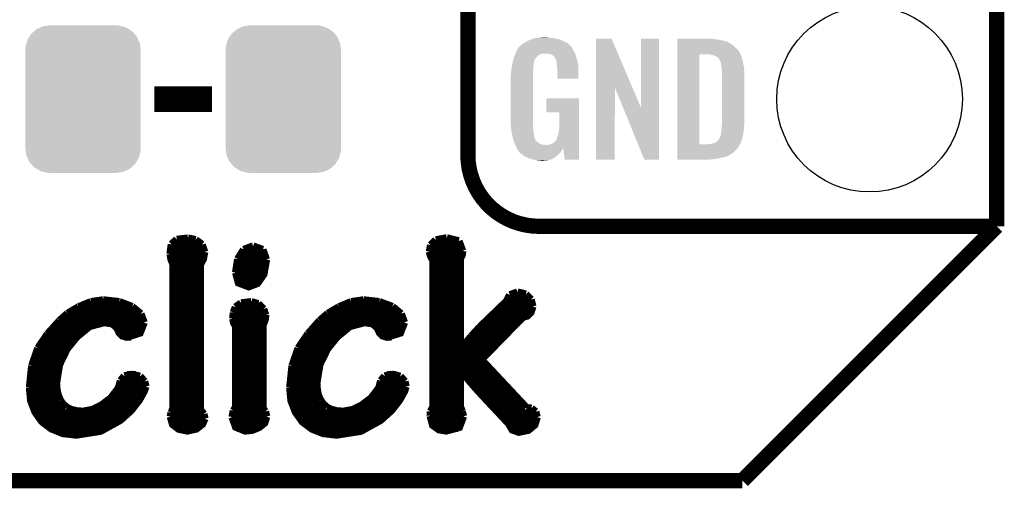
# Model space of a CAD drawing. Extents: x -1.3 to 24.2, y -3.9 to 39.2.
# Tile 12 of 24: x 14.4 to 24.2, y -3.9 to 0.8. Entities that reach past the tile are written whole.
import ezdxf

# ---------------------------------------------------------------- set-up
doc = ezdxf.new("R2010")
doc.units = 0
doc.layers.get('0').update_dxf_attribs({"linetype": 'CONTINUOUS'})
for name, color, linetype in [('NORA-B266_CLICK_V100_GKO', 5, 'CONTINUOUS'), ('NORA-B266_CLICK_V100_GTO', 14, 'CONTINUOUS'), ('NORA-B266_CLICK_V100_GTS', 12, 'CONTINUOUS')]:
    doc.layers.add(name, color=color, linetype=linetype)

# ---------------------------------------------------------------- blocks, each defined once
blk = doc.blocks.new('CUSTOM_61')
for points in [[(-0.486794, 0.678626), (-0.465932, 0.697008), (0.490572, 0.678626), (0.461224, 0.697008)], [(-0.465932, 0.697008), (-0.425122, 0.715892), (0.461224, 0.697008), (0.431072, 0.715892)], [(-0.425122, 0.715892), (-0.402214, 0.726492), (0.431072, 0.715892), (0.392864, 0.726492)], [(-0.402214, 0.726492), (-0.346074, 0.73466), (0.392864, 0.726492), (0.36342, 0.73466)], [(-0.346074, 0.73466), (-0.33274, 0.7366), (0.36342, 0.73466), (0.33274, 0.7366)], [(-0.563878, 0.562234), (-0.555872, 0.591092), (0.566472, 0.562234), (0.55312, 0.591092)], [(-0.555872, 0.591092), (-0.53404, 0.625952), (0.55312, 0.591092), (0.536988, 0.625952)], [(-0.53404, 0.625952), (-0.518606, 0.650592), (0.536988, 0.625952), (0.515276, 0.650592)], [(-0.518606, 0.650592), (-0.486794, 0.678626), (0.515276, 0.650592), (0.490572, 0.678626)], [(-0.57658, 0.49276), (-0.57464, 0.52344), (0.57658, 0.49276), (0.572118, 0.52344)], [(-0.57658, -0.49276), (-0.57658, 0.49276), (0.57658, -0.49276), (0.57658, 0.49276)], [(-0.57464, 0.52344), (-0.563878, 0.562234), (0.572118, 0.52344), (0.566472, 0.562234)], [(-0.572116, -0.52344), (-0.57658, -0.49276), (0.57464, -0.52344), (0.57658, -0.49276)], [(-0.566472, -0.562234), (-0.572116, -0.52344), (0.563876, -0.562234), (0.57464, -0.52344)], [(-0.553118, -0.591092), (-0.566472, -0.562234), (0.555872, -0.591092), (0.563876, -0.562234)], [(-0.536988, -0.625952), (-0.553118, -0.591092), (0.534038, -0.625952), (0.555872, -0.591092)], [(-0.515274, -0.650592), (-0.536988, -0.625952), (0.518606, -0.650592), (0.534038, -0.625952)], [(-0.490572, -0.678626), (-0.515274, -0.650592), (0.486792, -0.678626), (0.518606, -0.650592)], [(-0.461222, -0.697008), (-0.490572, -0.678626), (0.465932, -0.697008), (0.486792, -0.678626)], [(-0.431072, -0.715892), (-0.461222, -0.697008), (0.42512, -0.715892), (0.465932, -0.697008)], [(-0.392862, -0.726492), (-0.431072, -0.715892), (0.402214, -0.726492), (0.42512, -0.715892)], [(-0.36342, -0.73466), (-0.392862, -0.726492), (0.346072, -0.73466), (0.402214, -0.726492)], [(-0.33274, -0.7366), (-0.36342, -0.73466), (0.33274, -0.7366), (0.346072, -0.73466)]]:
    blk.add_solid(points)
blk = doc.blocks.new('ROUND_23')
blk.add_circle((0, 0), 0.9271)

msp = doc.modelspace()

# ---------------------------------------------------------------- linework, layer by layer
at = {"layer": 'NORA-B266_CLICK_V100_GKO', "const_width": 0.1524}
for points in [[(24.13, -1.27), (24.13, 36.83)], [(21.59, -3.81), (24.13, -1.27)], [(-1.27, -3.81), (21.59, -3.81)]]:
    msp.add_lwpolyline(points, dxfattribs=at)
at = {"layer": 'NORA-B266_CLICK_V100_GTO'}
for points, const_width in [([(18.8468, -0.5588), (18.8468, 18.3388)], 0.1524), ([(15.71244, 0), (16.29156, 0)], 0.254), ([(19.558, -1.27), (24.13, -1.27)], 0.1524), ([(22.84984, -1.27), (23.8506, -1.27)], 0.1524), ([(15.88516, -1.45034), (15.9385, -1.40208)], 0.0762), ([(15.9385, -1.40208), (16.05026, -1.38938)], 0.0762), ([(16.05026, -1.38938), (16.12646, -1.40462)], 0.0762), ([(16.12646, -1.40462), (16.18996, -1.45288)], 0.0762), ([(18.47596, -1.45796), (18.52676, -1.40716)], 0.0762), ([(18.52676, -1.40716), (18.63598, -1.38684)], 0.0762), ([(18.63598, -1.38684), (18.75536, -1.41732)], 0.0762), ([(15.87246, -1.54686), (15.88516, -1.45034)], 0.0762), ([(15.88262, -1.45796), (16.19504, -1.45796)], 0.0762), ([(16.18996, -1.45288), (16.21536, -1.52654)], 0.0762), ([(16.5481, -1.59766), (16.60652, -1.50368)], 0.0762), ([(16.60652, -1.50368), (16.69796, -1.46812)], 0.0762), ([(16.69796, -1.46812), (16.7005, -1.46812)], 0.0762), ([(16.7005, -1.46812), (16.79702, -1.50368)], 0.0762), ([(16.79702, -1.50368), (16.83258, -1.60274)], 0.0762), ([(18.46326, -1.524), (18.47596, -1.45796)], 0.0762), ([(18.47596, -1.45796), (18.7833, -1.45796)], 0.0762), ([(18.75536, -1.41732), (18.79346, -1.51638)], 0.0762), ([(15.87246, -1.53416), (16.21536, -1.53416)], 0.0762), ([(15.87246, -1.54686), (15.88262, -1.6002), (15.9004, -1.64592)], 0.0762), ([(15.88516, -1.61036), (16.19758, -1.61036)], 0.0762), ([(16.17218, -3.10134), (16.17218, -1.65354), (16.20266, -1.59512), (16.21536, -1.52654)], 0.0762), ([(16.52778, -1.73228), (16.5481, -1.59766)], 0.0762), ([(16.52778, -1.73228), (16.55572, -1.83388), (16.65732, -1.87198), (16.74368, -1.83896), (16.80718, -1.74752), (16.83258, -1.60274)], 0.0762), ([(16.54302, -1.61036), (16.83258, -1.61036)], 0.0762), ([(16.57858, -1.53416), (16.81988, -1.53416)], 0.0762), ([(18.46326, -1.524), (18.47088, -1.55448), (18.48358, -1.58496), (18.49882, -1.60528)], 0.0762), ([(18.4658, -1.53416), (18.79092, -1.53416)], 0.0762), ([(18.49882, -3.07594), (18.49882, -1.60528)], 0.0762), ([(18.49882, -1.61036), (18.7706, -1.61036)], 0.0762), ([(18.7706, -1.59258), (18.78838, -1.55702), (18.79346, -1.51638)], 0.0762), ([(18.7706, -2.49174), (18.7706, -1.59258)], 0.0762), ([(15.9004, -3.09372), (15.9004, -1.64592)], 0.0762), ([(15.9004, -1.68656), (16.17218, -1.68656)], 0.0762), ([(16.52778, -1.68656), (16.82496, -1.68656)], 0.0762), ([(18.49882, -1.68656), (18.7706, -1.68656)], 0.0762), ([(15.9004, -1.76276), (16.17218, -1.76276)], 0.0762), ([(16.52778, -1.76276), (16.79956, -1.76276)], 0.0762), ([(18.49882, -1.76276), (18.7706, -1.76276)], 0.0762), ([(15.9004, -1.83896), (16.17218, -1.83896)], 0.0762), ([(16.56334, -1.83896), (16.74368, -1.83896)], 0.0762), ([(18.49882, -1.83896), (18.7706, -1.83896)], 0.0762), ([(15.9004, -1.91516), (16.17218, -1.91516)], 0.0762), ([(15.9004, -1.99136), (16.17218, -1.99136)], 0.0762), ([(18.49882, -1.91516), (18.7706, -1.91516)], 0.0762), ([(18.49882, -1.99136), (18.7706, -1.99136)], 0.0762), ([(19.23288, -2.0193), (19.2659, -1.9558)], 0.0762), ([(19.23796, -1.99136), (19.47164, -1.99136)], 0.0762), ([(19.2659, -1.9558), (19.3421, -1.92786)], 0.0762), ([(19.3421, -1.92786), (19.42592, -1.94818)], 0.0762), ([(19.42592, -1.94818), (19.47672, -2.00152)], 0.0762), ([(19.47672, -2.00152), (19.4945, -2.0701)], 0.0762), ([(14.8463, -2.14122), (14.95806, -2.07518)], 0.0762), ([(14.95806, -2.07518), (15.07998, -2.02438)], 0.0762), ([(14.97076, -2.06756), (15.48384, -2.06756)], 0.0762), ([(15.07998, -2.02438), (15.2019, -2.0066)], 0.0762), ([(15.2019, -2.0066), (15.20444, -2.0066)], 0.0762), ([(15.20444, -2.0066), (15.36446, -2.02438)], 0.0762), ([(15.36446, -2.02438), (15.49146, -2.07264)], 0.0762), ([(15.49146, -2.07264), (15.57782, -2.14376)], 0.0762), ([(15.9004, -2.06756), (16.17218, -2.06756)], 0.0762), ([(16.50492, -2.13106), (16.52524, -2.07772)], 0.0762), ([(16.52524, -2.07772), (16.58112, -2.03708)], 0.0762), ([(16.53286, -2.06756), (16.77924, -2.06756)], 0.0762), ([(16.58112, -2.03708), (16.68272, -2.02438)], 0.0762), ([(16.68272, -2.02438), (16.7513, -2.0447)], 0.0762), ([(16.7513, -2.0447), (16.80464, -2.0955)], 0.0762), ([(16.80464, -2.0955), (16.82496, -2.15646)], 0.0762), ([(17.44726, -2.14122), (17.55902, -2.07518)], 0.0762), ([(17.55902, -2.07518), (17.68094, -2.02438)], 0.0762), ([(17.57172, -2.06756), (18.0848, -2.06756)], 0.0762), ([(17.68094, -2.02438), (17.80286, -2.0066)], 0.0762), ([(17.80286, -2.0066), (17.8054, -2.0066)], 0.0762), ([(17.8054, -2.0066), (17.96288, -2.02438)], 0.0762), ([(17.96288, -2.02438), (18.09242, -2.07264)], 0.0762), ([(18.09242, -2.07264), (18.17878, -2.14376)], 0.0762), ([(18.49882, -2.06756), (18.7706, -2.06756)], 0.0762), ([(18.96618, -2.27584), (19.23288, -2.0193)], 0.0762), ([(18.98142, -2.60096), (19.39544, -2.17678), (19.43862, -2.16408), (19.47672, -2.12598), (19.4945, -2.0701)], 0.0762), ([(19.18208, -2.06756), (19.4945, -2.06756)], 0.0762), ([(14.76756, -2.21234), (14.8463, -2.14122)], 0.0762), ([(14.84376, -2.14376), (15.57782, -2.14376)], 0.0762), ([(15.57782, -2.14376), (15.61084, -2.23012)], 0.0762), ([(15.9004, -2.14376), (16.17218, -2.14376)], 0.0762), ([(16.49984, -2.19202), (16.50492, -2.13106)], 0.0762), ([(16.49984, -2.19202), (16.50746, -2.23266), (16.52778, -2.26822)], 0.0762), ([(16.50238, -2.14376), (16.82496, -2.14376)], 0.0762), ([(16.79702, -3.08864), (16.79702, -2.25552), (16.80718, -2.2352), (16.81988, -2.20218), (16.82496, -2.159), (16.82496, -2.15646)], 0.0762), ([(17.36598, -2.21234), (17.44726, -2.14122)], 0.0762), ([(17.44472, -2.14376), (18.17878, -2.14376)], 0.0762), ([(18.17878, -2.14376), (18.2118, -2.23012)], 0.0762), ([(18.49882, -2.14376), (18.7706, -2.14376)], 0.0762), ([(19.10334, -2.14376), (19.46656, -2.14376)], 0.0762), ([(14.64818, -2.34442), (14.76756, -2.21234)], 0.0762), ([(14.68882, -2.29616), (15.0241, -2.29616)], 0.0762), ([(14.73454, -2.83718), (14.76502, -2.65176), (14.84122, -2.49428), (14.93774, -2.3749), (15.06728, -2.26822), (15.21206, -2.23012), (15.28826, -2.24028), (15.32636, -2.26822), (15.34922, -2.2987), (15.36446, -2.33426), (15.3924, -2.3622), (15.44066, -2.3749), (15.5702, -2.33426), (15.61084, -2.23012)], 0.0762), ([(14.75994, -2.21996), (15.61084, -2.21996)], 0.0762), ([(15.34668, -2.29616), (15.5956, -2.29616)], 0.0762), ([(15.9004, -2.21996), (16.17218, -2.21996)], 0.0762), ([(15.9004, -2.29616), (16.17218, -2.29616)], 0.0762), ([(16.50238, -2.21996), (16.8148, -2.21996)], 0.0762), ([(16.52778, -3.07594), (16.52778, -2.26822)], 0.0762), ([(16.52778, -2.29616), (16.79702, -2.29616)], 0.0762), ([(17.24914, -2.34442), (17.36598, -2.21234)], 0.0762), ([(17.28978, -2.29616), (17.62506, -2.29616)], 0.0762), ([(17.3355, -2.83718), (17.36598, -2.65176), (17.44218, -2.49428), (17.5387, -2.3749), (17.66824, -2.26822), (17.81302, -2.23012), (17.88922, -2.24028), (17.92732, -2.26822), (17.95018, -2.2987), (17.96542, -2.33426), (17.99336, -2.3622), (18.04162, -2.3749), (18.17116, -2.33426), (18.2118, -2.23012)], 0.0762), ([(17.3609, -2.21996), (18.20926, -2.21996)], 0.0762), ([(17.94764, -2.29616), (18.19656, -2.29616)], 0.0762), ([(18.49882, -2.21996), (18.7706, -2.21996)], 0.0762), ([(18.49882, -2.29616), (18.7706, -2.29616)], 0.0762), ([(18.88236, -2.36728), (18.96618, -2.27584)], 0.0762), ([(18.9484, -2.29616), (19.2786, -2.29616)], 0.0762), ([(19.0246, -2.21996), (19.35226, -2.21996)], 0.0762), ([(14.55166, -2.48666), (14.64818, -2.34442)], 0.0762), ([(14.62532, -2.37236), (14.94028, -2.37236)], 0.0762), ([(15.41272, -2.37236), (15.48384, -2.37236)], 0.0762), ([(15.9004, -2.37236), (16.17218, -2.37236)], 0.0762), ([(16.52778, -2.37236), (16.79702, -2.37236)], 0.0762), ([(17.15262, -2.48666), (17.24914, -2.34442)], 0.0762), ([(17.22628, -2.37236), (17.54124, -2.37236)], 0.0762), ([(18.01368, -2.37236), (18.0848, -2.37236)], 0.0762), ([(18.49882, -2.37236), (18.7706, -2.37236)], 0.0762), ([(18.77568, -2.49428), (18.88236, -2.36728)], 0.0762), ([(18.87982, -2.37236), (19.20494, -2.37236)], 0.0762), ([(14.4907, -2.66192), (14.55166, -2.48666)], 0.0762), ([(14.57452, -2.44856), (14.87424, -2.44856)], 0.0762), ([(15.9004, -2.44856), (16.17218, -2.44856)], 0.0762), ([(16.52778, -2.44856), (16.79702, -2.44856)], 0.0762), ([(17.09166, -2.66192), (17.15262, -2.48666)], 0.0762), ([(17.17548, -2.44856), (17.4752, -2.44856)], 0.0762), ([(18.49882, -2.44856), (18.7706, -2.44856)], 0.0762), ([(18.7706, -2.49174), (18.77568, -2.49428)], 0.0762), ([(18.81378, -2.44856), (19.13128, -2.44856)], 0.0762), ([(14.53388, -2.52476), (14.82344, -2.52476)], 0.0762), ([(15.9004, -2.52476), (16.17218, -2.52476)], 0.0762), ([(16.52778, -2.52476), (16.79702, -2.52476)], 0.0762), ([(17.13484, -2.52476), (17.4244, -2.52476)], 0.0762), ([(18.49882, -2.52476), (19.05508, -2.52476)], 0.0762), ([(14.46784, -2.88036), (14.4907, -2.66192)], 0.0762), ([(14.48562, -2.67716), (14.7574, -2.67716)], 0.0762), ([(14.50594, -2.60096), (14.78534, -2.60096)], 0.0762), ([(15.9004, -2.60096), (16.17218, -2.60096)], 0.0762), ([(15.9004, -2.67716), (16.17218, -2.67716)], 0.0762), ([(16.52778, -2.60096), (16.79702, -2.60096)], 0.0762), ([(16.52778, -2.67716), (16.79702, -2.67716)], 0.0762), ([(17.0688, -2.88036), (17.09166, -2.66192)], 0.0762), ([(17.08658, -2.67716), (17.35836, -2.67716)], 0.0762), ([(17.1069, -2.60096), (17.3863, -2.60096)], 0.0762), ([(18.49882, -2.60096), (18.98142, -2.60096)], 0.0762), ([(18.49882, -2.67716), (19.05254, -2.67716)], 0.0762), ([(18.98142, -2.60096), (19.431, -3.08102)], 0.0762), ([(14.47292, -2.75336), (14.73962, -2.75336)], 0.0762), ([(15.37716, -2.81178), (15.41526, -2.76606)], 0.0762), ([(15.41526, -2.76606), (15.48384, -2.74828)], 0.0762), ([(15.44066, -2.75336), (15.5321, -2.75336)], 0.0762), ([(15.48384, -2.74828), (15.5702, -2.7686)], 0.0762), ([(15.5702, -2.7686), (15.61592, -2.8194)], 0.0762), ([(15.9004, -2.75336), (16.17218, -2.75336)], 0.0762), ([(16.52778, -2.75336), (16.79702, -2.75336)], 0.0762), ([(17.07388, -2.75336), (17.34058, -2.75336)], 0.0762), ([(17.97812, -2.81178), (18.01622, -2.76606)], 0.0762), ([(18.01622, -2.76606), (18.0848, -2.74828)], 0.0762), ([(18.04162, -2.75336), (18.13306, -2.75336)], 0.0762), ([(18.0848, -2.74828), (18.17116, -2.7686)], 0.0762), ([(18.17116, -2.7686), (18.21688, -2.8194)], 0.0762), ([(18.49882, -2.75336), (18.7706, -2.75336)], 0.0762), ([(18.7706, -3.07086), (18.7706, -2.71018), (18.77568, -2.70764), (18.87728, -2.8321), (18.95348, -2.91846), (19.2532, -3.2385), (19.2913, -3.302), (19.3548, -3.32486), (19.45132, -3.30454), (19.51482, -3.2512), (19.53768, -3.175)], 0.0762), ([(18.81124, -2.75336), (19.12366, -2.75336)], 0.0762), ([(14.46784, -2.82956), (14.73454, -2.82956)], 0.0762), ([(14.46784, -2.88036), (14.48054, -3.01244), (14.52372, -3.1242), (14.5923, -3.22072), (14.68628, -3.29184), (14.80058, -3.33756), (14.9352, -3.3528), (15.1765, -3.3147), (15.37462, -3.20548), (15.48384, -3.10642), (15.56258, -3.00482), (15.61084, -2.91846), (15.62862, -2.8702)], 0.0762), ([(14.73454, -2.83718), (14.73962, -2.90068)], 0.0762), ([(15.28064, -2.9845), (15.35684, -2.88544)], 0.0762), ([(15.35684, -2.88544), (15.37716, -2.81178)], 0.0762), ([(15.37208, -2.82956), (15.61846, -2.82956)], 0.0762), ([(15.61592, -2.8194), (15.62862, -2.8702)], 0.0762), ([(15.9004, -2.82956), (16.17218, -2.82956)], 0.0762), ([(16.52778, -2.82956), (16.79702, -2.82956)], 0.0762), ([(17.0688, -2.82956), (17.3355, -2.82956)], 0.0762), ([(17.0688, -2.88036), (17.0815, -3.01244), (17.12468, -3.1242), (17.19326, -3.22072), (17.28724, -3.29184), (17.40154, -3.33756), (17.53616, -3.3528), (17.77746, -3.3147), (17.97558, -3.20548), (18.0848, -3.10642), (18.16354, -3.00482), (18.2118, -2.91846), (18.22704, -2.8702)], 0.0762), ([(17.3355, -2.83718), (17.34058, -2.90068)], 0.0762), ([(17.8816, -2.9845), (17.9578, -2.88544)], 0.0762), ([(17.9578, -2.88544), (17.97812, -2.81178)], 0.0762), ([(17.97304, -2.82956), (18.21942, -2.82956)], 0.0762), ([(18.21688, -2.8194), (18.22704, -2.8702)], 0.0762), ([(18.49882, -2.82956), (18.7706, -2.82956)], 0.0762), ([(18.87474, -2.82956), (19.19478, -2.82956)], 0.0762), ([(14.46784, -2.90576), (14.73962, -2.90576)], 0.0762), ([(14.47546, -2.98196), (14.75994, -2.98196)], 0.0762), ([(14.73962, -2.90068), (14.75232, -2.95656)], 0.0762), ([(14.75232, -2.95656), (14.77264, -3.00482)], 0.0762), ([(15.18412, -3.05816), (15.28064, -2.9845)], 0.0762), ([(15.28318, -2.98196), (15.57782, -2.98196)], 0.0762), ([(15.34414, -2.90576), (15.61592, -2.90576)], 0.0762), ([(15.9004, -2.90576), (16.17218, -2.90576)], 0.0762), ([(15.9004, -2.98196), (16.17218, -2.98196)], 0.0762), ([(16.52778, -2.90576), (16.79702, -2.90576)], 0.0762), ([(16.52778, -2.98196), (16.79702, -2.98196)], 0.0762), ([(17.0688, -2.90576), (17.34058, -2.90576)], 0.0762), ([(17.07642, -2.98196), (17.3609, -2.98196)], 0.0762), ([(17.34058, -2.90068), (17.35074, -2.95656)], 0.0762), ([(17.35074, -2.95656), (17.3736, -3.00482)], 0.0762), ([(17.78508, -3.05816), (17.8816, -2.9845)], 0.0762), ([(17.88414, -2.98196), (18.17878, -2.98196)], 0.0762), ([(17.9451, -2.90576), (18.21688, -2.90576)], 0.0762), ([(18.49882, -2.90576), (18.7706, -2.90576)], 0.0762), ([(18.49882, -2.98196), (18.7706, -2.98196)], 0.0762), ([(18.94078, -2.90576), (19.2659, -2.90576)], 0.0762), ([(19.0119, -2.98196), (19.33702, -2.98196)], 0.0762), ([(14.49578, -3.05816), (14.81328, -3.05816)], 0.0762), ([(14.77264, -3.00482), (14.80058, -3.04546)], 0.0762), ([(14.80058, -3.04546), (14.83868, -3.07848)], 0.0762), ([(14.83868, -3.07848), (14.8844, -3.10134)], 0.0762), ([(15.09522, -3.10134), (15.18412, -3.05816)], 0.0762), ([(15.18666, -3.05816), (15.52448, -3.05816)], 0.0762), ([(15.9004, -3.05816), (16.17218, -3.05816)], 0.0762), ([(16.50492, -3.1115), (16.52778, -3.07594)], 0.0762), ([(16.52778, -3.05816), (16.79702, -3.05816)], 0.0762), ([(17.09674, -3.05816), (17.41424, -3.05816)], 0.0762), ([(17.3736, -3.00482), (17.40154, -3.04546)], 0.0762), ([(17.40154, -3.04546), (17.43964, -3.07848)], 0.0762), ([(17.43964, -3.07848), (17.48536, -3.10134)], 0.0762), ([(17.69618, -3.10134), (17.78508, -3.05816)], 0.0762), ([(17.78762, -3.05816), (18.12544, -3.05816)], 0.0762), ([(18.47342, -3.11912), (18.49882, -3.07594)], 0.0762), ([(18.49882, -3.05816), (18.7706, -3.05816)], 0.0762), ([(18.7706, -3.07086), (18.78838, -3.11912)], 0.0762), ([(19.08302, -3.05816), (19.40814, -3.05816)], 0.0762), ([(19.431, -3.08102), (19.4818, -3.08864)], 0.0762), ([(14.5288, -3.13436), (15.45844, -3.13436)], 0.0762), ([(14.8844, -3.10134), (14.93774, -3.11404)], 0.0762), ([(14.93774, -3.11404), (14.9987, -3.11912)], 0.0762), ([(14.9987, -3.11912), (15.09522, -3.10134)], 0.0762), ([(15.875, -3.16992), (15.88262, -3.13182)], 0.0762), ([(15.875, -3.16992), (15.89786, -3.24866), (15.95882, -3.29438), (16.04264, -3.31216), (16.13408, -3.29184), (16.19504, -3.24358), (16.2179, -3.19024)], 0.0762), ([(15.88262, -3.13182), (15.9004, -3.09372)], 0.0762), ([(15.88262, -3.13436), (16.20012, -3.13436)], 0.0762), ([(16.17218, -3.10134), (16.20774, -3.14452)], 0.0762), ([(16.20774, -3.14452), (16.2179, -3.19024)], 0.0762), ([(16.49222, -3.175), (16.50492, -3.1115)], 0.0762), ([(16.49222, -3.175), (16.52778, -3.27406), (16.62176, -3.31216), (16.69288, -3.30454), (16.76146, -3.2766), (16.8148, -3.23342), (16.83512, -3.16992)], 0.0762), ([(16.4973, -3.13436), (16.8275, -3.13436)], 0.0762), ([(16.79702, -3.08864), (16.82242, -3.11912)], 0.0762), ([(16.82242, -3.11912), (16.83512, -3.16992)], 0.0762), ([(17.12976, -3.13436), (18.0594, -3.13436)], 0.0762), ([(17.48536, -3.10134), (17.5387, -3.11404)], 0.0762), ([(17.5387, -3.11404), (17.59966, -3.11912)], 0.0762), ([(17.59966, -3.11912), (17.69618, -3.10134)], 0.0762), ([(18.47088, -3.1623), (18.47342, -3.11912)], 0.0762), ([(18.47088, -3.13436), (18.796, -3.13436)], 0.0762), ([(18.47088, -3.1623), (18.49628, -3.25628), (18.55724, -3.29946), (18.6309, -3.31216), (18.76044, -3.2766), (18.80108, -3.16738)], 0.0762), ([(18.78838, -3.11912), (18.80108, -3.16738)], 0.0762), ([(19.15414, -3.13436), (19.52752, -3.13436)], 0.0762), ([(19.4818, -3.08864), (19.52244, -3.12166)], 0.0762), ([(19.52244, -3.12166), (19.53768, -3.175)], 0.0762), ([(14.58468, -3.21056), (15.367, -3.21056)], 0.0762), ([(15.88008, -3.21056), (16.21536, -3.21056)], 0.0762), ([(16.49476, -3.21056), (16.8275, -3.21056)], 0.0762), ([(17.18564, -3.21056), (17.96796, -3.21056)], 0.0762), ([(18.47596, -3.21056), (18.79854, -3.21056)], 0.0762), ([(19.22526, -3.21056), (19.5326, -3.21056)], 0.0762), ([(14.67866, -3.28676), (15.24254, -3.28676)], 0.0762), ([(15.94104, -3.28676), (16.14424, -3.28676)], 0.0762), ([(16.54048, -3.28676), (16.74622, -3.28676)], 0.0762), ([(17.27962, -3.28676), (17.8435, -3.28676)], 0.0762), ([(18.52676, -3.28676), (18.74774, -3.28676)], 0.0762), ([(19.27606, -3.28676), (19.4818, -3.28676)], 0.0762)]:
    msp.add_lwpolyline(points, dxfattribs=dict(at, const_width=const_width))
at = {"layer": 'NORA-B266_CLICK_V100_GTO', "const_width": 0.1524}
msp.add_lwpolyline([(18.8468, -0.5588, 0.4142136), (19.558, -1.27)], format="xyb", dxfattribs=at)
at = {"layer": 'NORA-B266_CLICK_V100_GTO'}
for points in [[(19.45132, 0.5842), (19.47418, 0.59436), (19.790228, 0.5842), (19.767004, 0.59436)], [(19.47418, 0.59436), (19.481794, 0.596898), (19.767004, 0.59436), (19.761202, 0.596898)], [(19.481794, 0.596898), (19.49704, 0.60198), (19.761202, 0.596898), (19.739606, 0.60198)], [(19.49704, 0.60198), (19.513974, 0.60706), (19.739606, 0.60198), (19.718018, 0.60706)], [(19.513974, 0.60706), (19.522442, 0.6096), (19.718018, 0.60706), (19.69897, 0.6096)], [(19.522442, 0.6096), (19.55292, 0.61214), (19.69897, 0.6096), (19.67992, 0.61214)], [(19.55292, 0.61214), (19.56816, 0.61468), (19.67992, 0.61214), (19.664682, 0.61468)], [(19.56816, 0.61468), (19.583402, 0.61722), (19.646902, 0.61468), (19.636742, 0.61722)], [(20.126972, 0.116728), (20.12698, 0.604506), (20.489962, 0.116728), (20.281904, 0.604506)], [(20.12698, 0.604506), (20.126982, 0.60452), (20.281904, 0.604506), (20.126982, 0.60452)], [(20.57654, -0.086252), (20.57656, 0.604498), (20.756866, -0.086252), (20.75688, 0.604498)], [(20.57656, 0.604498), (20.576562, 0.60452), (20.75688, 0.604498), (20.576562, 0.60452)], [(20.93978, 0.60198), (20.939782, 0.60452), (21.27504, 0.60198), (21.24964, 0.60452)], [(20.93978, 0.59944), (20.93978, 0.60198), (21.30806, 0.59944), (21.27504, 0.60198)], [(20.93978, 0.59436), (20.93978, 0.59944), (21.346158, 0.59436), (21.30806, 0.59944)], [(20.93978, 0.579118), (20.93978, 0.59436), (21.422362, 0.579118), (21.346158, 0.59436)], [(19.337022, 0.490222), (19.352254, 0.513076), (19.898362, 0.490222), (19.888202, 0.513076)], [(19.352254, 0.513076), (19.35226, 0.513084), (19.888202, 0.513076), (19.888196, 0.513084)], [(19.35226, 0.513084), (19.352282, 0.51562), (19.888196, 0.513084), (19.88566, 0.51562)], [(19.352282, 0.51562), (19.357344, 0.51563), (19.88566, 0.51562), (19.88565, 0.51563)], [(19.357344, 0.51563), (19.361912, 0.52324), (19.88565, 0.51563), (19.878042, 0.52324)], [(19.361912, 0.52324), (19.36496, 0.528316), (19.878042, 0.52324), (19.875502, 0.528316)], [(19.36496, 0.528316), (19.364964, 0.528322), (19.875502, 0.528316), (19.875498, 0.528322)], [(19.364964, 0.528322), (19.38782, 0.5461), (19.875498, 0.528322), (19.85772, 0.5461)], [(19.38782, 0.5461), (19.387822, 0.546102), (19.85772, 0.5461), (19.857718, 0.546102)], [(19.387822, 0.546102), (19.405282, 0.5588), (19.857718, 0.546102), (19.842478, 0.5588)], [(19.405282, 0.5588), (19.415762, 0.56642), (19.842478, 0.5588), (19.82724, 0.56642)], [(19.415762, 0.56642), (19.44116, 0.57912), (19.82724, 0.56642), (19.80184, 0.57912)], [(19.44116, 0.57912), (19.45132, 0.5842), (19.80184, 0.57912), (19.790228, 0.5842)], [(20.939778, 0.4699), (20.93978, 0.495298), (21.55952, 0.4699), (21.54174, 0.495298)], [(20.93978, 0.563878), (20.93978, 0.579118), (21.45538, 0.563878), (21.422362, 0.579118)], [(20.93978, 0.561338), (20.93978, 0.563878), (21.457924, 0.561338), (21.45538, 0.563878)], [(20.93978, 0.54864), (20.93978, 0.561338), (21.48332, 0.54864), (21.457924, 0.561338)], [(20.93978, 0.533402), (20.93978, 0.54864), (21.5011, 0.533402), (21.48332, 0.54864)], [(20.93978, 0.51562), (20.93978, 0.533402), (21.51888, 0.51562), (21.5011, 0.533402)], [(20.93978, 0.495298), (20.93978, 0.51562), (21.54174, 0.495298), (21.51888, 0.51562)], [(19.299282, 0.38862), (19.30412, 0.408938), (19.512278, 0.38862), (19.52498, 0.408938)], [(19.30412, 0.408938), (19.306542, 0.419102), (19.52498, 0.408938), (19.533108, 0.419102)], [(19.306542, 0.419102), (19.307608, 0.421638), (19.533108, 0.419102), (19.535138, 0.421638)], [(19.307608, 0.421638), (19.314026, 0.436878), (19.535138, 0.421638), (19.550378, 0.436878)], [(19.314026, 0.436878), (19.317234, 0.4445), (19.550378, 0.436878), (19.563078, 0.4445)], [(19.317234, 0.4445), (19.321512, 0.454658), (19.563078, 0.4445), (19.591018, 0.454658)], [(19.321512, 0.45466), (19.32472, 0.46228), (19.91868, 0.45466), (19.91614, 0.46228)], [(19.321512, 0.454658), (19.321512, 0.45466), (19.591018, 0.454658), (19.654516, 0.45466)], [(19.32472, 0.46228), (19.32686, 0.46736), (19.91614, 0.46228), (19.912908, 0.46736)], [(19.32686, 0.46736), (19.33702, 0.49022), (19.912908, 0.46736), (19.898362, 0.49022)], [(19.33702, 0.49022), (19.337022, 0.490222), (19.898362, 0.49022), (19.898362, 0.490222)], [(19.669762, 0.44958), (19.654516, 0.45466), (19.920374, 0.44958), (19.91868, 0.45466)], [(19.679918, 0.447042), (19.669762, 0.44958), (19.92122, 0.447042), (19.920374, 0.44958)], [(19.695158, 0.436882), (19.679918, 0.447042), (19.924606, 0.436882), (19.92122, 0.447042)], [(19.700236, 0.434342), (19.695158, 0.436882), (19.925454, 0.434342), (19.924606, 0.436882)], [(19.708948, 0.42418), (19.700236, 0.434342), (19.92884, 0.42418), (19.925454, 0.434342)], [(19.71548, 0.41656), (19.708948, 0.42418), (19.931082, 0.41656), (19.92884, 0.42418)], [(19.72564, 0.396242), (19.71548, 0.41656), (19.937058, 0.396242), (19.931082, 0.41656)], [(19.730716, 0.388626), (19.72564, 0.396242), (19.939298, 0.388626), (19.937058, 0.396242)], [(20.939762, -0.452098), (20.939778, 0.44704), (21.16074, -0.452098), (21.160762, 0.44704)], [(20.939778, 0.44704), (20.939778, 0.4699), (21.57199, 0.44704), (21.55952, 0.4699)], [(21.272502, 0.4445), (21.252178, 0.44704), (21.573376, 0.4445), (21.57199, 0.44704)], [(21.28139, 0.44196), (21.272502, 0.4445), (21.57476, 0.44196), (21.573376, 0.4445)], [(21.290278, 0.43942), (21.28139, 0.44196), (21.576032, 0.43942), (21.57476, 0.44196)], [(21.302982, 0.436878), (21.290278, 0.43942), (21.577302, 0.436878), (21.576032, 0.43942)], [(21.315682, 0.431798), (21.302982, 0.436878), (21.578572, 0.431798), (21.577302, 0.436878)], [(21.323302, 0.42672), (21.315682, 0.431798), (21.57984, 0.42672), (21.578572, 0.431798)], [(21.328384, 0.42418), (21.323302, 0.42672), (21.580566, 0.42418), (21.57984, 0.42672)], [(21.330924, 0.424178), (21.328384, 0.42418), (21.580568, 0.424178), (21.580566, 0.42418)], [(21.34108, 0.419098), (21.330924, 0.424178), (21.582018, 0.419098), (21.580568, 0.424178)], [(21.351238, 0.40894), (21.34108, 0.419098), (21.58492, 0.40894), (21.582018, 0.419098)], [(21.35124, 0.408938), (21.351238, 0.40894), (21.584922, 0.408938), (21.58492, 0.40894)], [(21.363938, 0.38862), (21.35124, 0.408938), (21.591694, 0.38862), (21.584922, 0.408938)], [(19.279134, 0.274318), (19.28154, 0.29718), (19.49704, 0.274318), (19.49958, 0.29718)], [(19.28154, 0.29718), (19.283412, 0.314958), (19.49958, 0.29718), (19.49958, 0.314958)], [(19.283412, 0.314958), (19.28368, 0.3175), (19.49958, 0.314958), (19.500002, 0.3175)], [(19.28368, 0.3175), (19.286352, 0.330198), (19.500002, 0.3175), (19.50212, 0.330198)], [(19.286352, 0.330198), (19.289026, 0.342898), (19.50212, 0.330198), (19.50212, 0.342898)], [(19.289026, 0.342898), (19.291164, 0.353058), (19.50212, 0.342898), (19.50466, 0.353058)], [(19.291164, 0.353058), (19.29277, 0.360678), (19.50466, 0.353058), (19.50466, 0.360678)], [(19.29277, 0.360678), (19.29384, 0.36576), (19.50466, 0.360678), (19.506044, 0.36576)], [(19.29384, 0.36576), (19.299282, 0.38862), (19.506044, 0.36576), (19.512278, 0.38862)], [(19.73072, 0.381004), (19.730716, 0.388626), (19.94154, 0.381004), (19.939298, 0.388626)], [(19.730722, 0.381002), (19.73072, 0.381004), (19.94154, 0.381002), (19.94154, 0.381004)], [(19.733258, 0.375924), (19.730722, 0.381002), (19.942508, 0.375924), (19.94154, 0.381002)], [(19.73326, 0.360682), (19.733258, 0.375924), (19.945412, 0.360682), (19.942508, 0.375924)], [(19.7358, 0.34036), (19.73326, 0.360682), (19.949282, 0.34036), (19.945412, 0.360682)], [(19.737756, 0.327658), (19.7358, 0.34036), (19.9517, 0.327658), (19.949282, 0.34036)], [(19.74088, 0.307342), (19.737756, 0.327658), (19.951696, 0.307342), (19.9517, 0.327658)], [(19.74088, 0.203222), (19.74088, 0.307342), (19.951678, 0.203222), (19.951696, 0.307342)], [(21.36521, 0.38608), (21.363938, 0.38862), (21.59254, 0.38608), (21.591694, 0.38862)], [(21.36902, 0.378458), (21.36521, 0.38608), (21.593812, 0.378458), (21.59254, 0.38608)], [(21.37156, 0.37084), (21.36902, 0.378458), (21.59508, 0.37084), (21.593812, 0.378458)], [(21.3741, 0.365756), (21.37156, 0.37084), (21.595928, 0.365756), (21.59508, 0.37084)], [(21.3741, 0.363218), (21.3741, 0.365756), (21.596352, 0.363218), (21.595928, 0.365756)], [(21.37537, 0.3556), (21.3741, 0.363218), (21.59762, 0.3556), (21.596352, 0.363218)], [(21.37664, 0.34798), (21.37537, 0.3556), (21.599144, 0.34798), (21.59762, 0.3556)], [(21.38045, 0.3175), (21.37664, 0.34798), (21.60524, 0.3175), (21.599144, 0.34798)], [(21.38426, 0.287018), (21.38045, 0.3175), (21.607034, 0.287018), (21.60524, 0.3175)], [(19.27352, 0.218442), (19.27606, 0.233682), (19.49704, 0.218442), (19.49704, 0.233682)], [(19.27352, -0.20574), (19.27352, 0.218442), (19.49704, -0.20574), (19.49704, 0.218442)], [(19.27606, 0.25146), (19.2786, 0.26924), (19.49704, 0.25146), (19.49704, 0.26924)], [(19.27606, 0.233682), (19.27606, 0.25146), (19.49704, 0.233682), (19.49704, 0.25146)], [(19.2786, 0.26924), (19.279134, 0.274318), (19.49704, 0.26924), (19.49704, 0.274318)], [(19.951678, 0.2032), (19.74088, 0.203222), (19.951678, 0.2032), (19.951678, 0.203222)], [(21.38426, 0.27432), (21.38426, 0.287018), (21.60778, 0.27432), (21.607034, 0.287018)], [(21.38426, 0.228602), (21.38426, 0.27432), (21.61032, 0.228602), (21.60778, 0.27432)], [(21.38426, -0.23622), (21.38426, 0.228602), (21.61032, -0.23622), (21.61032, 0.228602)], [(20.12696, -0.604498), (20.126972, 0.116728), (20.314898, -0.604498), (20.31492, 0.116728)], [(20.397842, -0.086252), (20.31492, 0.116728), (20.57654, -0.086252), (20.489962, 0.116728)], [(19.63166, -0.132058), (19.63168, 0.007598), (19.956774, -0.132058), (19.95678, 0.007598)], [(19.63168, 0.007598), (19.631682, 0.00762), (19.95678, 0.007598), (19.631682, 0.00762)], [(20.609556, -0.604506), (20.397842, -0.086252), (20.756858, -0.604506), (20.756866, -0.086252)], [(19.761178, -0.13208), (19.63166, -0.132058), (19.956774, -0.13208), (19.956774, -0.132058)], [(19.7612, -0.243842), (19.761178, -0.13208), (19.95677, -0.243842), (19.956774, -0.13208)], [(19.275788, -0.26924), (19.27352, -0.20574), (19.49704, -0.26924), (19.49704, -0.20574)], [(19.27606, -0.276858), (19.275788, -0.26924), (19.497994, -0.276858), (19.49704, -0.26924)], [(19.278094, -0.289562), (19.27606, -0.276858), (19.49958, -0.289562), (19.497994, -0.276858)], [(19.281752, -0.312422), (19.278094, -0.289562), (19.49958, -0.312422), (19.49958, -0.289562)], [(19.75612, -0.31496), (19.75866, -0.28194), (19.956768, -0.31496), (19.956768, -0.28194)], [(19.75866, -0.28194), (19.7612, -0.243842), (19.956768, -0.28194), (19.95677, -0.243842)], [(21.38172, -0.279398), (21.383336, -0.26162), (21.606298, -0.279398), (21.60778, -0.26162)], [(21.38172, -0.2921), (21.38172, -0.279398), (21.60524, -0.2921), (21.606298, -0.279398)], [(21.38172, -0.30226), (21.38172, -0.2921), (21.603788, -0.30226), (21.60524, -0.2921)], [(21.383336, -0.26162), (21.38426, -0.25146), (21.60778, -0.26162), (21.608796, -0.25146)], [(21.38426, -0.25146), (21.38426, -0.23622), (21.608796, -0.25146), (21.61032, -0.23622)], [(19.285408, -0.33528), (19.281752, -0.312422), (19.50466, -0.33528), (19.49958, -0.312422)], [(19.28622, -0.34036), (19.285408, -0.33528), (19.505676, -0.34036), (19.50466, -0.33528)], [(19.290284, -0.36068), (19.28622, -0.34036), (19.50974, -0.36068), (19.505676, -0.34036)], [(19.295874, -0.388622), (19.290284, -0.36068), (19.512282, -0.388622), (19.50974, -0.36068)], [(19.29638, -0.391162), (19.295874, -0.388622), (19.513554, -0.391162), (19.512282, -0.388622)], [(19.301714, -0.40894), (19.29638, -0.391162), (19.522442, -0.40894), (19.513554, -0.391162)], [(19.733262, -0.396236), (19.73834, -0.38354), (19.956764, -0.396236), (19.956764, -0.38354)], [(19.73834, -0.38354), (19.74596, -0.365758), (19.956764, -0.38354), (19.956766, -0.365758)], [(19.74596, -0.365758), (19.75104, -0.3429), (19.956766, -0.365758), (19.956766, -0.3429)], [(19.75104, -0.3429), (19.75612, -0.31496), (19.956766, -0.3429), (19.956768, -0.31496)], [(21.354414, -0.40132), (21.363938, -0.386082), (21.58492, -0.40132), (21.588982, -0.386082)], [(21.363938, -0.386082), (21.371558, -0.363222), (21.588982, -0.386082), (21.59508, -0.363222)], [(21.371558, -0.363222), (21.374098, -0.355602), (21.59508, -0.363222), (21.596168, -0.355602)], [(21.374098, -0.355602), (21.3741, -0.353064), (21.596168, -0.355602), (21.59653, -0.353064)], [(21.3741, -0.353064), (21.376638, -0.345442), (21.59653, -0.353064), (21.597618, -0.345442)], [(21.376638, -0.345442), (21.37664, -0.335282), (21.597618, -0.345442), (21.59907, -0.335282)], [(21.37664, -0.335282), (21.37918, -0.322578), (21.59907, -0.335282), (21.600886, -0.322578)], [(21.37918, -0.322578), (21.38172, -0.30226), (21.600886, -0.322578), (21.603788, -0.30226)], [(19.302478, -0.411484), (19.301714, -0.40894), (19.524982, -0.411484), (19.522442, -0.40894)], [(19.304, -0.41656), (19.302478, -0.411484), (19.527524, -0.41656), (19.524982, -0.411484)], [(19.304, -0.416562), (19.304, -0.41656), (19.527528, -0.416562), (19.527524, -0.41656)], [(19.306858, -0.424182), (19.304, -0.416562), (19.53768, -0.424182), (19.527528, -0.416562)], [(19.309716, -0.4318), (19.306858, -0.424182), (19.5453, -0.4318), (19.53768, -0.424182)], [(19.31162, -0.43688), (19.309716, -0.4318), (19.552922, -0.43688), (19.5453, -0.4318)], [(19.313798, -0.441958), (19.31162, -0.43688), (19.560538, -0.441958), (19.552922, -0.43688)], [(19.318152, -0.45212), (19.313798, -0.441958), (19.578324, -0.45212), (19.560538, -0.441958)], [(19.31924, -0.45466), (19.318152, -0.45212), (19.60118, -0.45466), (19.578324, -0.45212)], [(19.32051, -0.4572), (19.31924, -0.45466), (19.626578, -0.4572), (19.60118, -0.45466)], [(19.32686, -0.4699), (19.32051, -0.4572), (19.956762, -0.4699), (19.956762, -0.4572)], [(19.33194, -0.485138), (19.32686, -0.4699), (19.956762, -0.485138), (19.956762, -0.4699)], [(19.332482, -0.48622), (19.33194, -0.485138), (19.956762, -0.48622), (19.956762, -0.485138)], [(19.332482, -0.486222), (19.332482, -0.48622), (19.7993, -0.486222), (19.79932, -0.48622)], [(19.333214, -0.487686), (19.332482, -0.486222), (19.799294, -0.487686), (19.7993, -0.486222)], [(19.334484, -0.490224), (19.333214, -0.487686), (19.796758, -0.490224), (19.799294, -0.487686)], [(19.33702, -0.495298), (19.334484, -0.490224), (19.794582, -0.495298), (19.796758, -0.490224)], [(19.639282, -0.4572), (19.65198, -0.45466), (19.956762, -0.4572), (19.956762, -0.45466)], [(19.65198, -0.45466), (19.669762, -0.452118), (19.956762, -0.45466), (19.956762, -0.452118)], [(19.669762, -0.452118), (19.685004, -0.447038), (19.956762, -0.452118), (19.956762, -0.447038)], [(19.685004, -0.447038), (19.70024, -0.43688), (19.956762, -0.447038), (19.956764, -0.43688)], [(19.70024, -0.43688), (19.718022, -0.424178), (19.956764, -0.43688), (19.956764, -0.424178)], [(19.718022, -0.424178), (19.730722, -0.406398), (19.956764, -0.424178), (19.956764, -0.406398)], [(19.730722, -0.406398), (19.73326, -0.403854), (19.956764, -0.406398), (19.956764, -0.403854)], [(19.73326, -0.403854), (19.733262, -0.396236), (19.956764, -0.403854), (19.956764, -0.396236)], [(19.814538, -0.6045), (19.79932, -0.48622), (19.956758, -0.6045), (19.956762, -0.48622)], [(20.93976, -0.523242), (20.939762, -0.4826), (21.511258, -0.523242), (21.54682, -0.4826)], [(20.939762, -0.45212), (20.939762, -0.452098), (21.239478, -0.45212), (21.16074, -0.452098)], [(20.939762, -0.462282), (20.939762, -0.45212), (21.556978, -0.462282), (21.565106, -0.45212)], [(20.939762, -0.4826), (20.939762, -0.462282), (21.54682, -0.4826), (21.556978, -0.462282)], [(21.239478, -0.45212), (21.254718, -0.44958), (21.565106, -0.45212), (21.56714, -0.44958)], [(21.267418, -0.44958), (21.320758, -0.434342), (21.56714, -0.44958), (21.574758, -0.434342)], [(21.320758, -0.434342), (21.32076, -0.43434), (21.574758, -0.434342), (21.57476, -0.43434)], [(21.32076, -0.43434), (21.333456, -0.424184), (21.57476, -0.43434), (21.577884, -0.424184)], [(21.333456, -0.424184), (21.335994, -0.42418), (21.577884, -0.424184), (21.577886, -0.42418)], [(21.335994, -0.42418), (21.338542, -0.421638), (21.577886, -0.42418), (21.578668, -0.421638)], [(21.338542, -0.421638), (21.35124, -0.4064), (21.578668, -0.421638), (21.583356, -0.4064)], [(21.35124, -0.4064), (21.354414, -0.40132), (21.583356, -0.4064), (21.58492, -0.40132)], [(19.345488, -0.508), (19.33702, -0.495298), (19.789138, -0.508), (19.794582, -0.495298)], [(19.34718, -0.51054), (19.345488, -0.508), (19.787232, -0.51054), (19.789138, -0.508)], [(19.349714, -0.513074), (19.34718, -0.51054), (19.785332, -0.513074), (19.787232, -0.51054)], [(19.34972, -0.515616), (19.349714, -0.513074), (19.783426, -0.515616), (19.785332, -0.513074)], [(19.358792, -0.52832), (19.34972, -0.515616), (19.7739, -0.52832), (19.783426, -0.515616)], [(19.362418, -0.533398), (19.358792, -0.52832), (19.769386, -0.533398), (19.7739, -0.52832)], [(19.38274, -0.54864), (19.362418, -0.533398), (19.755836, -0.54864), (19.769386, -0.533398)], [(19.386298, -0.55118), (19.38274, -0.54864), (19.75358, -0.55118), (19.755836, -0.54864)], [(19.418298, -0.574038), (19.386298, -0.55118), (19.728436, -0.574038), (19.75358, -0.55118)], [(19.424114, -0.576582), (19.418298, -0.574038), (19.725638, -0.576582), (19.728436, -0.574038)], [(19.458938, -0.59182), (19.424114, -0.576582), (19.698968, -0.59182), (19.725638, -0.576582)], [(20.93976, -0.543562), (20.93976, -0.523242), (21.485858, -0.543562), (21.511258, -0.523242)], [(20.93976, -0.561342), (20.93976, -0.543562), (21.455378, -0.561342), (21.485858, -0.543562)], [(20.93976, -0.563882), (20.93976, -0.561342), (21.452836, -0.563882), (21.455378, -0.561342)], [(20.93976, -0.56896), (20.93976, -0.563882), (21.44268, -0.56896), (21.452836, -0.563882)], [(20.93976, -0.57658), (20.93976, -0.56896), (21.424898, -0.57658), (21.44268, -0.56896)], [(20.93976, -0.58166), (20.93976, -0.57658), (21.39696, -0.58166), (21.424898, -0.57658)], [(20.93976, -0.58928), (20.93976, -0.58166), (21.36394, -0.58928), (21.39696, -0.58166)], [(20.93976, -0.5969), (20.93976, -0.58928), (21.328378, -0.5969), (21.36394, -0.58928)], [(19.476212, -0.5969), (19.458938, -0.59182), (19.690078, -0.5969), (19.698968, -0.59182)], [(19.50212, -0.60452), (19.476212, -0.5969), (19.668488, -0.60452), (19.690078, -0.5969)], [(19.53768, -0.61214), (19.50212, -0.60452), (19.646898, -0.61214), (19.668488, -0.60452)], [(19.552918, -0.61468), (19.53768, -0.61214), (19.6215, -0.61468), (19.646898, -0.61214)], [(19.578318, -0.61722), (19.568158, -0.61468), (19.596102, -0.61722), (19.6215, -0.61468)], [(19.956758, -0.60452), (19.814538, -0.6045), (19.956758, -0.60452), (19.956758, -0.6045)], [(20.314898, -0.60452), (20.12696, -0.604498), (20.314898, -0.60452), (20.314898, -0.604498)], [(20.756858, -0.60452), (20.609556, -0.604506), (20.756858, -0.60452), (20.756858, -0.604506)], [(20.93976, -0.60198), (20.93976, -0.5969), (21.28266, -0.60198), (21.328378, -0.5969)], [(20.93976, -0.604498), (20.93976, -0.60198), (21.234818, -0.604498), (21.28266, -0.60198)], [(21.234402, -0.60452), (20.93976, -0.604498), (21.234402, -0.60452), (21.234818, -0.604498)]]:
    msp.add_solid(points, dxfattribs=at)

# ---------------------------------------------------------------- block references
at = {"layer": 'NORA-B266_CLICK_V100_GTS'}
for name, p in [('ROUND_23', (22.86, 0)), ('CUSTOM_61', (15.00124, 0)), ('CUSTOM_61', (17.00276, 0))]:
    msp.add_blockref(name, p, dxfattribs=at)

doc.saveas('drawing.dxf')
